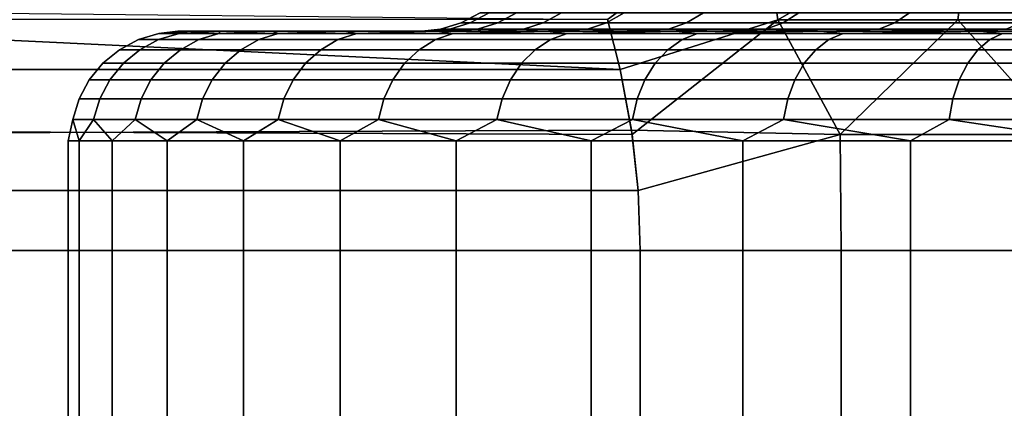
# Model space of a CAD drawing. Header units: metres. Extents: x -109 to 109, y -100 to 76.
# Tile 243 of 256: x 65.78 to 70.27, y 13.28 to 15.05. Entities that reach past the tile are written whole.
import ezdxf

# ---------------------------------------------------------------- set-up
doc = ezdxf.new("R2010")
doc.units = ezdxf.units.M
doc.layers.add('solid_21062310', color=7, linetype='CONTINUOUS')

msp = doc.modelspace()

# ---------------------------------------------------------------- linework, layer by layer
at = {"layer": 'solid_21062310'}
for points in [[(69.737854, 16.058638, 10.580168), (69.160675, 15.564455, 10.424486), (69.23494, 15.052671, 10.64508), (70.123924, 15.564455, 11.039983)], [(69.234985, 15.052671, -10.645109), (69.160744, 15.564455, -10.424534), (69.737862, 16.058638, -10.580174), (70.123985, 15.564455, -11.040021)], [(70.716347, 16.058638, 11.145221), (70.123924, 15.564455, 11.039983), (70.911461, 15.052671, 11.613228), (71.138428, 15.564455, 11.566726)], [(69.160675, 15.564455, 10.424486), (68.458206, 15.052987, 10.071204), (68.516724, 14.825697, 10.172554), (69.23494, 15.052671, 10.64508)], [(68.516785, 14.825442, -10.172671), (68.458214, 15.052985, -10.071216), (69.160744, 15.564455, -10.424534), (69.234985, 15.052671, -10.645109)], [(70.123924, 15.564455, 11.039983), (69.23494, 15.052671, 10.64508), (70.055, 15.052671, 11.160679)], [(70.055054, 15.052671, -11.160709), (69.234985, 15.052671, -10.645109), (70.123985, 15.564455, -11.040021)], [(70.123924, 15.564455, 11.039983), (70.055, 15.052671, 11.160679), (70.911461, 15.052671, 11.613228)], [(70.91153, 15.052671, -11.613259), (70.055054, 15.052671, -11.160709), (70.123985, 15.564455, -11.040021), (71.138489, 15.564455, -11.566754)], [(63.771896, 15.101691, -1.95428), (68.458214, 15.052985, -10.071216), (68.516785, 14.825442, -10.172671), (63.757183, 15.052988, -1.928793)], [(67.790886, 15.037872), (67.832825, 15.037872, -0.853642), (67.918976, 15.084047, -0.845157), (67.877457, 15.084047)], [(67.832825, 15.037872, 0.853642), (67.790886, 15.037872), (67.877457, 15.084047), (67.918976, 15.084047, 0.845157)], [(67.832825, 15.037872, -0.853642), (67.958229, 15.037872, -1.699063), (68.043137, 15.084047, -1.682174), (67.918976, 15.084047, -0.845157)], [(67.958229, 15.037872, 1.699063), (67.832825, 15.037872, 0.853642), (67.918976, 15.084047, 0.845157), (68.043137, 15.084047, 1.682174)], [(67.958229, 15.037872, -1.699063), (68.165901, 15.037872, -2.528122), (68.248741, 15.084047, -2.502992), (68.043137, 15.084047, -1.682174)], [(68.165901, 15.037872, 2.528122), (67.958229, 15.037872, 1.699063), (68.043137, 15.084047, 1.682174), (68.248741, 15.084047, 2.502992)], [(68.165901, 15.037872, -2.528122), (68.453827, 15.037872, -3.332833), (68.533813, 15.084047, -3.299704), (68.248741, 15.084047, -2.502992)], [(68.453827, 15.037872, 3.332833), (68.165901, 15.037872, 2.528122), (68.248741, 15.084047, 2.502992), (68.533813, 15.084047, 3.299704)], [(68.453827, 15.037872, -3.332833), (68.819252, 15.037872, -4.105447), (68.895599, 15.084047, -4.064638), (68.533813, 15.084047, -3.299704)], [(68.819252, 15.037872, 4.105447), (68.453827, 15.037872, 3.332833), (68.533813, 15.084047, 3.299704), (68.895599, 15.084047, 4.064638)], [(68.819252, 15.037872, -4.105447), (69.258636, 15.037872, -4.838523), (69.33062, 15.084047, -4.790427), (68.895599, 15.084047, -4.064638)], [(69.258636, 15.037872, 4.838523), (68.819252, 15.037872, 4.105447), (68.895599, 15.084047, 4.064638), (69.33062, 15.084047, 4.790427)], [(69.258636, 15.037872, -4.838523), (69.767769, 15.037872, -5.525002), (69.834686, 15.084047, -5.470082), (69.33062, 15.084047, -4.790427)], [(69.767769, 15.037872, 5.525002), (69.258636, 15.037872, 4.838523), (69.33062, 15.084047, 4.790427), (69.834686, 15.084047, 5.470082)], [(69.767769, 15.037872, -5.525002), (70.341728, 15.037872, -6.158272), (70.402939, 15.084047, -6.097057), (69.834686, 15.084047, -5.470082)], [(70.341728, 15.037872, 6.158272), (69.767769, 15.037872, 5.525002), (69.834686, 15.084047, 5.470082), (70.402939, 15.084047, 6.097057)], [(63.757179, 15.052986, 1.92879), (63.698616, 14.825472, 1.827349), (68.516724, 14.825697, 10.172554), (68.458206, 15.052987, 10.071204)], [(63.757183, 15.052988, -1.928793), (68.516785, 14.825442, -10.172671), (63.698685, 14.825777, -1.827469)], [(67.696968, 15.009493), (67.739357, 15.009493, -0.862848), (67.832825, 15.037872, -0.853642), (67.790886, 15.037872)], [(67.739357, 15.009493, 0.862848), (67.696968, 15.009493), (67.790886, 15.037872), (67.832825, 15.037872, 0.853642)], [(67.739357, 15.009493, -0.862848), (67.866112, 15.009493, -1.717386), (67.958229, 15.037872, -1.699063), (67.832825, 15.037872, -0.853642)], [(67.866112, 15.009493, 1.717386), (67.739357, 15.009493, 0.862848), (67.832825, 15.037872, 0.853642), (67.958229, 15.037872, 1.699063)], [(67.866112, 15.009493, -1.717386), (68.076019, 15.009493, -2.555386), (68.165901, 15.037872, -2.528122), (67.958229, 15.037872, -1.699063)], [(68.076019, 15.009493, 2.555386), (67.866112, 15.009493, 1.717386), (67.958229, 15.037872, 1.699063), (68.165901, 15.037872, 2.528122)], [(68.076019, 15.009493, -2.555386), (68.367058, 15.009493, -3.368775), (68.453827, 15.037872, -3.332833), (68.165901, 15.037872, -2.528122)], [(68.367058, 15.009493, 3.368775), (68.076019, 15.009493, 2.555386), (68.165901, 15.037872, 2.528122), (68.453827, 15.037872, 3.332833)], [(68.367058, 15.009493, -3.368775), (68.73642, 15.009493, -4.149721), (68.819252, 15.037872, -4.105447), (68.453827, 15.037872, -3.332833)], [(68.73642, 15.009493, 4.149721), (68.367058, 15.009493, 3.368775), (68.453827, 15.037872, 3.332833), (68.819252, 15.037872, 4.105447)], [(69.23494, 15.052671, 10.64508), (68.516724, 14.825697, 10.172554), (68.571297, 14.529181, 10.267077)], [(69.51825, 14.529047, -10.932803), (68.568359, 14.549145, -10.261989), (68.516785, 14.825442, -10.172671), (69.234985, 15.052671, -10.645109)], [(69.23494, 15.052671, 10.64508), (68.571297, 14.529181, 10.267077), (68.598763, 14.274486, 10.314661), (69.51825, 14.529047, 10.932801)], [(68.73642, 15.009493, -4.149721), (69.18055, 15.009493, -4.890703), (69.258636, 15.037872, -4.838523), (68.819252, 15.037872, -4.105447)], [(69.18055, 15.009493, 4.890703), (68.73642, 15.009493, 4.149721), (68.819252, 15.037872, 4.105447), (69.258636, 15.037872, 4.838523)], [(69.18055, 15.009493, -4.890703), (69.695168, 15.009493, -5.584585), (69.767769, 15.037872, -5.525002), (69.258636, 15.037872, -4.838523)], [(69.695168, 15.009493, 5.584585), (69.18055, 15.009493, 4.890703), (69.258636, 15.037872, 4.838523), (69.767769, 15.037872, 5.525002)], [(70.055, 15.052671, 11.160679), (69.23494, 15.052671, 10.64508), (69.51825, 14.529047, 10.932801)], [(69.51825, 14.529047, -10.932803), (69.234985, 15.052671, -10.645109), (70.055054, 15.052671, -11.160709)], [(70.521744, 14.529047, -11.512232), (69.51825, 14.529047, -10.932803), (70.055054, 15.052671, -11.160709)], [(70.055, 15.052671, 11.160679), (69.51825, 14.529047, 10.932801), (70.521729, 14.529047, 11.512224)], [(69.695168, 15.009493, -5.584585), (70.275314, 15.009493, -6.224684), (70.341728, 15.037872, -6.158272), (69.767769, 15.037872, -5.525002)], [(70.275314, 15.009493, 6.224684), (69.695168, 15.009493, 5.584585), (69.767769, 15.037872, 5.525002), (70.341728, 15.037872, 6.158272)], [(70.911461, 15.052671, 11.613228), (70.055, 15.052671, 11.160679), (70.521729, 14.529047, 11.512224)], [(70.521744, 14.529047, -11.512232), (70.055054, 15.052671, -11.160709), (70.91153, 15.052671, -11.613259)], [(66.320656, 14.962128, -0.484902), (66.412842, 14.962128, -1.450315), (66.505806, 14.990507, -1.436948), (66.414467, 14.990507, -0.480433)], [(66.320656, 14.962128, 0.484902), (66.320656, 14.962128, -0.484902), (66.414467, 14.990507, -0.480433), (66.414467, 14.990507, 0.480433)], [(66.412842, 14.962128, 1.450315), (66.320656, 14.962128, 0.484902), (66.414467, 14.990507, 0.480433), (66.505806, 14.990507, 1.436948)], [(66.412842, 14.962128, -1.450315), (66.596375, 14.962128, -2.402593), (66.687653, 14.990507, -2.38045), (66.505806, 14.990507, -1.436948)], [(66.596375, 14.962128, 2.402593), (66.412842, 14.962128, 1.450315), (66.505806, 14.990507, 1.436948), (66.687653, 14.990507, 2.38045)], [(66.414467, 14.990507, -0.480433), (66.548218, 15, -0.980793), (66.50045, 15, 0.00002)], [(66.414467, 14.990507, -0.480433), (66.505806, 14.990507, -1.436948), (66.548218, 15, -0.980793)], [(66.414467, 14.990507, 0.480433), (66.50045, 15, 0.00002), (66.548225, 15, 0.980833)], [(66.414467, 14.990507, 0.480433), (66.414467, 14.990507, -0.480433), (66.50045, 15, 0.00002)], [(66.505806, 14.990507, 1.436948), (66.414467, 14.990507, 0.480433), (66.548225, 15, 0.980833)], [(66.548225, 15, 0.980833), (66.50045, 15, 0.00002), (66.548218, 15, -0.980793)], [(66.505806, 14.990507, -1.436948), (66.692558, 15, -1.950748), (66.548218, 15, -0.980793)], [(66.505806, 14.990507, -1.436948), (66.687653, 14.990507, -2.38045), (66.692558, 15, -1.950748)], [(66.505806, 14.990507, 1.436948), (66.548225, 15, 0.980833), (66.692566, 15, 1.950788)], [(66.687653, 14.990507, 2.38045), (66.505806, 14.990507, 1.436948), (66.692566, 15, 1.950788)], [(66.548225, 15, 0.980833), (66.548218, 15, -0.980793), (66.692558, 15, -1.950748)], [(66.692566, 15, 1.950788), (66.548225, 15, 0.980833), (66.692558, 15, -1.950748)], [(66.596375, 14.962128, -2.402593), (66.869606, 14.962128, -3.333113), (66.958359, 14.990507, -3.302395), (66.687653, 14.990507, -2.38045)], [(66.869606, 14.962128, 3.333113), (66.596375, 14.962128, 2.402593), (66.687653, 14.990507, 2.38045), (66.958359, 14.990507, 3.302395)], [(66.687653, 14.990507, -2.38045), (66.931129, 15, -2.90443), (66.692558, 15, -1.950748)], [(66.687653, 14.990507, -2.38045), (66.958359, 14.990507, -3.302395), (66.931129, 15, -2.90443)], [(66.687653, 14.990507, 2.38045), (66.692566, 15, 1.950788), (66.931145, 15, 2.904469)], [(66.958359, 14.990507, 3.302395), (66.687653, 14.990507, 2.38045), (66.931145, 15, 2.904469)], [(66.692566, 15, 1.950788), (66.692558, 15, -1.950748), (66.931129, 15, -2.90443)], [(66.931145, 15, 2.904469), (66.692566, 15, 1.950788), (66.931129, 15, -2.90443)], [(66.869606, 14.962128, -3.333113), (67.230042, 14.962128, -4.233448), (67.315475, 14.990507, -4.194432), (66.958359, 14.990507, -3.302395)], [(67.230042, 14.962128, 4.233448), (66.869606, 14.962128, 3.333113), (66.958359, 14.990507, 3.302395), (67.315475, 14.990507, 4.194432)], [(66.931145, 15, 2.904469), (66.931129, 15, -2.90443), (67.261543, 15, -3.826611)], [(66.958359, 14.990507, -3.302395), (67.261543, 15, -3.826611), (66.931129, 15, -2.90443)], [(67.261559, 15, 3.826648), (66.931145, 15, 2.904469), (67.261543, 15, -3.826611)], [(66.958359, 14.990507, 3.302395), (66.931145, 15, 2.904469), (67.261559, 15, 3.826648)], [(66.958359, 14.990507, -3.302395), (67.315475, 14.990507, -4.194432), (67.261543, 15, -3.826611)], [(67.315475, 14.990507, 4.194432), (66.958359, 14.990507, 3.302395), (67.261559, 15, 3.826648)], [(67.230042, 14.962128, -4.233448), (67.674431, 14.962128, -5.095444), (67.755768, 14.990507, -5.048484), (67.315475, 14.990507, -4.194432)], [(67.674431, 14.962128, 5.095444), (67.230042, 14.962128, 4.233448), (67.315475, 14.990507, 4.194432), (67.755768, 14.990507, 5.048484)], [(67.611717, 15, -0.452004), (67.261559, 15, 3.826648), (67.261543, 15, -3.826611), (67.682037, 15, -4.716045)], [(67.315475, 14.990507, -4.194432), (67.682037, 15, -4.716045), (67.261543, 15, -3.826611)], [(67.702614, 15, 1.346288), (67.68206, 15, 4.716081), (67.261559, 15, 3.826648), (67.611717, 15, 0.451993)], [(67.315475, 14.990507, 4.194432), (67.261559, 15, 3.826648), (67.68206, 15, 4.716081)], [(67.611717, 15, -0.452004), (67.611717, 15, 0.451993), (67.261559, 15, 3.826648)], [(67.315475, 14.990507, -4.194432), (67.755768, 14.990507, -5.048484), (67.682037, 15, -4.716045)], [(67.755768, 14.990507, 5.048484), (67.315475, 14.990507, 4.194432), (67.68206, 15, 4.716081)], [(67.739357, 15.009493, 0.862848), (67.702614, 15, 1.346288), (67.611717, 15, 0.451993)], [(67.696968, 15.009493), (67.611717, 15, 0.451993), (67.611717, 15, -0.452004)], [(67.739357, 15.009493, 0.862848), (67.611717, 15, 0.451993), (67.696968, 15.009493)], [(67.739357, 15.009493, -0.862848), (67.611717, 15, -0.452004), (67.702614, 15, -1.346299)], [(67.696968, 15.009493), (67.611717, 15, -0.452004), (67.739357, 15.009493, -0.862848)], [(67.702614, 15, -1.346299), (67.611717, 15, -0.452004), (67.682037, 15, -4.716045)], [(67.674431, 14.962128, -5.095444), (68.198746, 14.962128, -5.911295), (68.275253, 14.990507, -5.856816), (67.755768, 14.990507, -5.048484)], [(68.198746, 14.962128, 5.911295), (67.674431, 14.962128, 5.095444), (67.755768, 14.990507, 5.048484), (68.275253, 14.990507, 5.856816)], [(67.884636, 15, -2.231744), (67.702614, 15, -1.346299), (67.682037, 15, -4.716045), (68.185585, 15, -5.555522)], [(67.755768, 14.990507, -5.048484), (68.185585, 15, -5.555522), (67.682037, 15, -4.716045)], [(68.510162, 15, 3.920086), (68.185608, 15, 5.555556), (67.68206, 15, 4.716081), (68.153625, 15, 3.089539)], [(67.755768, 14.990507, 5.048484), (67.68206, 15, 4.716081), (68.185608, 15, 5.555556)], [(67.884636, 15, 2.231733), (68.153625, 15, 3.089539), (67.68206, 15, 4.716081)], [(67.702614, 15, 1.346288), (67.884636, 15, 2.231733), (67.68206, 15, 4.716081)], [(67.866112, 15.009493, 1.717386), (67.884636, 15, 2.231733), (67.702614, 15, 1.346288)], [(67.866112, 15.009493, 1.717386), (67.702614, 15, 1.346288), (67.739357, 15.009493, 0.862848)], [(67.866112, 15.009493, -1.717386), (67.702614, 15, -1.346299), (67.884636, 15, -2.231744)], [(67.739357, 15.009493, -0.862848), (67.702614, 15, -1.346299), (67.866112, 15.009493, -1.717386)], [(67.755768, 14.990507, -5.048484), (68.275253, 14.990507, -5.856816), (68.185585, 15, -5.555522)], [(68.275253, 14.990507, 5.856816), (67.755768, 14.990507, 5.048484), (68.185608, 15, 5.555556)], [(68.076019, 15.009493, 2.555386), (67.884636, 15, 2.231733), (67.866112, 15.009493, 1.717386)], [(67.866112, 15.009493, -1.717386), (67.884636, 15, -2.231744), (68.076019, 15.009493, -2.555386)], [(68.076019, 15.009493, 2.555386), (68.153625, 15, 3.089539), (67.884636, 15, 2.231733)], [(68.076019, 15.009493, -2.555386), (67.884636, 15, -2.231744), (68.153625, 15, -3.08955)], [(68.153625, 15, -3.08955), (67.884636, 15, -2.231744), (68.185585, 15, -5.555522)], [(68.367058, 15.009493, 3.368775), (68.153625, 15, 3.089539), (68.076019, 15.009493, 2.555386)], [(68.076019, 15.009493, -2.555386), (68.153625, 15, -3.08955), (68.367058, 15.009493, -3.368775)], [(68.367058, 15.009493, 3.368775), (68.510162, 15, 3.920086), (68.153625, 15, 3.089539)], [(68.367058, 15.009493, -3.368775), (68.153625, 15, -3.08955), (68.51017, 15, -3.920096)], [(68.51017, 15, -3.920096), (68.153625, 15, -3.08955), (68.185585, 15, -5.555522)], [(68.946335, 15, -4.706387), (68.51017, 15, -3.920096), (68.185585, 15, -5.555522), (68.771919, 15, -6.346067)], [(68.275253, 14.990507, -5.856816), (68.771919, 15, -6.346067), (68.185585, 15, -5.555522)], [(68.946327, 15, 4.706377), (68.771942, 15, 6.346098), (68.185608, 15, 5.555556), (68.510162, 15, 3.920086)], [(68.275253, 14.990507, 5.856816), (68.185608, 15, 5.555556), (68.771942, 15, 6.346098)], [(68.198746, 14.962128, -5.911295), (68.798241, 14.962128, -6.673613), (68.869225, 14.990507, -6.612107), (68.275253, 14.990507, -5.856816)], [(68.798241, 14.962128, 6.673613), (68.198746, 14.962128, 5.911295), (68.275253, 14.990507, 5.856816), (68.869225, 14.990507, 6.612107)], [(68.275253, 14.990507, -5.856816), (68.869225, 14.990507, -6.612107), (68.771919, 15, -6.346067)], [(68.869225, 14.990507, 6.612107), (68.275253, 14.990507, 5.856816), (68.771942, 15, 6.346098)], [(68.73642, 15.009493, 4.149721), (68.510162, 15, 3.920086), (68.367058, 15.009493, 3.368775)], [(68.367058, 15.009493, -3.368775), (68.51017, 15, -3.920096), (68.73642, 15.009493, -4.149721)], [(68.73642, 15.009493, 4.149721), (68.946327, 15, 4.706377), (68.510162, 15, 3.920086)], [(68.73642, 15.009493, -4.149721), (68.51017, 15, -3.920096), (68.946335, 15, -4.706387)], [(69.18055, 15.009493, 4.890703), (68.946327, 15, 4.706377), (68.73642, 15.009493, 4.149721)], [(68.73642, 15.009493, -4.149721), (68.946335, 15, -4.706387), (69.18055, 15.009493, -4.890703)], [(69.462669, 15, -5.447943), (68.946335, 15, -4.706387), (68.771919, 15, -6.346067), (69.429268, 15, -7.071046)], [(68.869225, 14.990507, -6.612107), (69.429268, 15, -7.071046), (68.771919, 15, -6.346067)], [(69.462669, 15, 5.447935), (69.429298, 15, 7.071075), (68.771942, 15, 6.346098), (68.946327, 15, 4.706377)], [(68.869225, 14.990507, 6.612107), (68.771942, 15, 6.346098), (69.429298, 15, 7.071075)], [(68.798241, 14.962128, -6.673613), (69.467484, 14.962128, -7.375493), (69.532295, 14.990507, -7.307519), (68.869225, 14.990507, -6.612107)], [(69.467484, 14.962128, 7.375493), (68.798241, 14.962128, 6.673613), (68.869225, 14.990507, 6.612107), (69.532295, 14.990507, 7.307519)], [(68.869225, 14.990507, -6.612107), (69.532295, 14.990507, -7.307519), (69.429268, 15, -7.071046)], [(69.532295, 14.990507, 7.307519), (68.869225, 14.990507, 6.612107), (69.429298, 15, 7.071075)], [(69.18055, 15.009493, 4.890703), (69.462669, 15, 5.447935), (68.946327, 15, 4.706377)], [(69.18055, 15.009493, -4.890703), (68.946335, 15, -4.706387), (69.462669, 15, -5.447943)], [(69.695168, 15.009493, 5.584585), (69.462669, 15, 5.447935), (69.18055, 15.009493, 4.890703)], [(69.18055, 15.009493, -4.890703), (69.462669, 15, -5.447943), (69.695168, 15.009493, -5.584585)], [(70.048302, 15, -6.130588), (69.462669, 15, -5.447943), (69.429268, 15, -7.071046), (70.158737, 15, -7.731919)], [(69.532295, 14.990507, -7.307519), (70.158737, 15, -7.731919), (69.429268, 15, -7.071046)], [(70.703163, 15, 6.752803), (70.158768, 15, 7.731945), (69.429298, 15, 7.071075), (70.048286, 15, 6.130579)], [(69.532295, 14.990507, 7.307519), (69.429298, 15, 7.071075), (70.158768, 15, 7.731945)], [(69.462669, 15, 5.447935), (70.048286, 15, 6.130579), (69.429298, 15, 7.071075)], [(69.695168, 15.009493, 5.584585), (70.048286, 15, 6.130579), (69.462669, 15, 5.447935)], [(69.695168, 15.009493, -5.584585), (69.462669, 15, -5.447943), (70.048302, 15, -6.130588)], [(69.467484, 14.962128, -7.375493), (70.200409, 14.962128, -8.010579), (70.258469, 14.990507, -7.936752), (69.532295, 14.990507, -7.307519)], [(70.200409, 14.962128, 8.010579), (69.467484, 14.962128, 7.375493), (69.532295, 14.990507, 7.307519), (70.258469, 14.990507, 7.936752)], [(69.532295, 14.990507, -7.307519), (70.258469, 14.990507, -7.936752), (70.158737, 15, -7.731919)], [(70.258469, 14.990507, 7.936752), (69.532295, 14.990507, 7.307519), (70.158768, 15, 7.731945)], [(70.275314, 15.009493, 6.224684), (70.048286, 15, 6.130579), (69.695168, 15.009493, 5.584585)], [(69.695168, 15.009493, -5.584585), (70.048302, 15, -6.130588), (70.275314, 15.009493, -6.224684)], [(70.275314, 15.009493, 6.224684), (70.703163, 15, 6.752803), (70.048286, 15, 6.130579)], [(70.275314, 15.009493, -6.224684), (70.048302, 15, -6.130588), (70.703171, 15, -6.75281)], [(70.703171, 15, -6.75281), (70.048302, 15, -6.130588), (70.158737, 15, -7.731919)], [(71.414513, 15, -7.303896), (70.703171, 15, -6.75281), (70.158737, 15, -7.731919), (70.944901, 15, -8.314898)], [(70.258469, 14.990507, -7.936752), (70.944901, 15, -8.314898), (70.158737, 15, -7.731919)], [(71.414505, 15, 7.30389), (70.944931, 15, 8.314919), (70.158768, 15, 7.731945), (70.703163, 15, 6.752803)], [(70.258469, 14.990507, 7.936752), (70.158768, 15, 7.731945), (70.944931, 15, 8.314919)], [(70.200409, 14.962128, -8.010579), (70.990387, 14.962128, -8.573121), (71.041168, 14.990507, -8.494109), (70.258469, 14.990507, -7.936752)], [(70.990387, 14.962128, 8.573121), (70.200409, 14.962128, 8.010579), (70.258469, 14.990507, 7.936752), (71.041168, 14.990507, 8.494109)], [(70.258469, 14.990507, -7.936752), (71.041168, 14.990507, -8.494109), (70.944901, 15, -8.314898)], [(71.041168, 14.990507, 8.494109), (70.258469, 14.990507, 7.936752), (70.944931, 15, 8.314919)], [(66.234184, 14.915953, -0.489021), (66.327148, 14.915953, -1.462635), (66.412842, 14.962128, -1.450315), (66.320656, 14.962128, -0.484902)], [(66.234184, 14.915953, 0.489021), (66.234184, 14.915953, -0.489021), (66.320656, 14.962128, -0.484902), (66.320656, 14.962128, 0.484902)], [(66.327148, 14.915953, 1.462635), (66.234184, 14.915953, 0.489021), (66.320656, 14.962128, 0.484902), (66.412842, 14.962128, 1.450315)], [(66.327148, 14.915953, -1.462635), (66.512245, 14.915953, -2.423003), (66.596375, 14.962128, -2.402593), (66.412842, 14.962128, -1.450315)], [(66.512245, 14.915953, 2.423003), (66.327148, 14.915953, 1.462635), (66.412842, 14.962128, 1.450315), (66.596375, 14.962128, 2.402593)], [(66.512245, 14.915953, -2.423003), (66.787796, 14.915953, -3.361427), (66.869606, 14.962128, -3.333113), (66.596375, 14.962128, -2.402593)], [(66.787796, 14.915953, 3.361427), (66.512245, 14.915953, 2.423003), (66.596375, 14.962128, 2.402593), (66.869606, 14.962128, 3.333113)], [(66.787796, 14.915953, -3.361427), (67.151299, 14.915953, -4.269411), (67.230042, 14.962128, -4.233448), (66.869606, 14.962128, -3.333113)], [(67.151299, 14.915953, 4.269411), (66.787796, 14.915953, 3.361427), (66.869606, 14.962128, 3.333113), (67.230042, 14.962128, 4.233448)], [(67.151299, 14.915953, -4.269411), (67.599457, 14.915953, -5.138729), (67.674431, 14.962128, -5.095444), (67.230042, 14.962128, -4.233448)], [(67.599457, 14.915953, 5.138729), (67.151299, 14.915953, 4.269411), (67.230042, 14.962128, 4.233448), (67.674431, 14.962128, 5.095444)], [(67.599457, 14.915953, -5.138729), (68.128227, 14.915953, -5.961511), (68.198746, 14.962128, -5.911295), (67.674431, 14.962128, -5.095444)], [(68.128227, 14.915953, 5.961511), (67.599457, 14.915953, 5.138729), (67.674431, 14.962128, 5.095444), (68.198746, 14.962128, 5.911295)], [(68.128227, 14.915953, -5.961511), (68.732819, 14.915953, -6.730304), (68.798241, 14.962128, -6.673613), (68.198746, 14.962128, -5.911295)], [(68.732819, 14.915953, 6.730304), (68.128227, 14.915953, 5.961511), (68.198746, 14.962128, 5.911295), (68.798241, 14.962128, 6.673613)], [(68.732819, 14.915953, -6.730304), (69.407745, 14.915953, -7.438147), (69.467484, 14.962128, -7.375493), (68.798241, 14.962128, -6.673613)], [(69.407745, 14.915953, 7.438147), (68.732819, 14.915953, 6.730304), (68.798241, 14.962128, 6.673613), (69.467484, 14.962128, 7.375493)], [(69.407745, 14.915953, -7.438147), (70.146896, 14.915953, -8.078629), (70.200409, 14.962128, -8.010579), (69.467484, 14.962128, -7.375493)], [(70.146896, 14.915953, 8.078629), (69.407745, 14.915953, 7.438147), (69.467484, 14.962128, 7.375493), (70.200409, 14.962128, 8.010579)], [(70.146896, 14.915953, -8.078629), (70.943588, 14.915953, -8.645948), (70.990387, 14.962128, -8.573121), (70.200409, 14.962128, -8.010579)], [(70.943588, 14.915953, 8.645948), (70.146896, 14.915953, 8.078629), (70.200409, 14.962128, 8.010579), (70.990387, 14.962128, 8.573121)], [(66.158379, 14.853762, -0.492632), (66.252037, 14.853762, -1.473435), (66.327148, 14.915953, -1.462635), (66.234184, 14.915953, -0.489021)], [(66.158379, 14.853762, 0.492632), (66.158379, 14.853762, -0.492632), (66.234184, 14.915953, -0.489021), (66.234184, 14.915953, 0.489021)], [(66.252037, 14.853762, 1.473435), (66.158379, 14.853762, 0.492632), (66.234184, 14.915953, 0.489021), (66.327148, 14.915953, 1.462635)], [(66.252037, 14.853762, -1.473435), (66.438499, 14.853762, -2.440894), (66.512245, 14.915953, -2.423003), (66.327148, 14.915953, -1.462635)], [(66.438499, 14.853762, 2.440894), (66.252037, 14.853762, 1.473435), (66.327148, 14.915953, 1.462635), (66.512245, 14.915953, 2.423003)], [(66.438499, 14.853762, -2.440894), (66.71608, 14.853762, -3.386247), (66.787796, 14.915953, -3.361427), (66.512245, 14.915953, -2.423003)], [(66.71608, 14.853762, 3.386247), (66.438499, 14.853762, 2.440894), (66.512245, 14.915953, 2.423003), (66.787796, 14.915953, 3.361427)], [(66.71608, 14.853762, -3.386247), (67.082268, 14.853762, -4.300935), (67.151299, 14.915953, -4.269411), (66.787796, 14.915953, -3.361427)], [(67.082268, 14.853762, 4.300935), (66.71608, 14.853762, 3.386247), (66.787796, 14.915953, 3.361427), (67.151299, 14.915953, 4.269411)], [(67.082268, 14.853762, -4.300935), (67.533737, 14.853762, -5.176672), (67.599457, 14.915953, -5.138729), (67.151299, 14.915953, -4.269411)], [(67.533737, 14.853762, 5.176672), (67.082268, 14.853762, 4.300935), (67.151299, 14.915953, 4.269411), (67.599457, 14.915953, 5.138729)], [(67.533737, 14.853762, -5.176672), (68.066414, 14.853762, -6.005529), (68.128227, 14.915953, -5.961511), (67.599457, 14.915953, -5.138729)], [(68.066414, 14.853762, 6.005529), (67.533737, 14.853762, 5.176672), (67.599457, 14.915953, 5.138729), (68.128227, 14.915953, 5.961511)], [(68.066414, 14.853762, -6.005529), (68.675461, 14.853762, -6.779999), (68.732819, 14.915953, -6.730304), (68.128227, 14.915953, -5.961511)], [(68.675461, 14.853762, 6.779999), (68.066414, 14.853762, 6.005529), (68.128227, 14.915953, 5.961511), (68.732819, 14.915953, 6.730304)], [(68.675461, 14.853762, -6.779999), (69.355377, 14.853762, -7.493068), (69.407745, 14.915953, -7.438147), (68.732819, 14.915953, -6.730304)], [(69.355377, 14.853762, 7.493068), (68.675461, 14.853762, 6.779999), (68.732819, 14.915953, 6.730304), (69.407745, 14.915953, 7.438147)], [(69.355377, 14.853762, -7.493068), (70.099983, 14.853762, -8.138279), (70.146896, 14.915953, -8.078629), (69.407745, 14.915953, -7.438147)], [(70.099983, 14.853762, 8.138279), (69.355377, 14.853762, 7.493068), (69.407745, 14.915953, 7.438147), (70.146896, 14.915953, 8.078629)], [(70.099983, 14.853762, -8.138279), (70.902557, 14.853762, -8.709788), (70.943588, 14.915953, -8.645948), (70.146896, 14.915953, -8.078629)], [(70.902557, 14.853762, 8.709788), (70.099983, 14.853762, 8.138279), (70.146896, 14.915953, 8.078629), (70.943588, 14.915953, 8.645948)], [(66.096169, 14.777948, -0.495595), (66.190392, 14.777948, -1.482298), (66.252037, 14.853762, -1.473435), (66.158379, 14.853762, -0.492632)], [(66.096169, 14.777948, 0.495595), (66.096169, 14.777948, -0.495595), (66.158379, 14.853762, -0.492632), (66.158379, 14.853762, 0.492632)], [(66.190392, 14.777948, 1.482298), (66.096169, 14.777948, 0.495595), (66.158379, 14.853762, 0.492632), (66.252037, 14.853762, 1.473435)], [(66.190392, 14.777948, -1.482298), (66.377975, 14.777948, -2.455577), (66.438499, 14.853762, -2.440894), (66.252037, 14.853762, -1.473435)], [(66.377975, 14.777948, 2.455577), (66.190392, 14.777948, 1.482298), (66.252037, 14.853762, 1.473435), (66.438499, 14.853762, 2.440894)], [(66.377975, 14.777948, -2.455577), (66.657227, 14.777948, -3.406617), (66.71608, 14.853762, -3.386247), (66.438499, 14.853762, -2.440894)], [(66.657227, 14.777948, 3.406617), (66.377975, 14.777948, 2.455577), (66.438499, 14.853762, 2.440894), (66.71608, 14.853762, 3.386247)], [(66.657227, 14.777948, -3.406617), (67.025612, 14.777948, -4.326807), (67.082268, 14.853762, -4.300935), (66.71608, 14.853762, -3.386247)], [(67.025612, 14.777948, 4.326807), (66.657227, 14.777948, 3.406617), (66.71608, 14.853762, 3.386247), (67.082268, 14.853762, 4.300935)], [(67.025612, 14.777948, -4.326807), (67.479805, 14.777948, -5.207813), (67.533737, 14.853762, -5.176672), (67.082268, 14.853762, -4.300935)], [(67.479805, 14.777948, 5.207813), (67.025612, 14.777948, 4.326807), (67.082268, 14.853762, 4.300935), (67.533737, 14.853762, 5.176672)], [(67.479805, 14.777948, -5.207813), (68.015678, 14.777948, -6.041656), (68.066414, 14.853762, -6.005529), (67.533737, 14.853762, -5.176672)], [(68.015678, 14.777948, 6.041656), (67.479805, 14.777948, 5.207813), (67.533737, 14.853762, 5.176672), (68.066414, 14.853762, 6.005529)], [(68.015678, 14.777948, -6.041656), (68.628395, 14.777948, -6.820784), (68.675461, 14.853762, -6.779999), (68.066414, 14.853762, -6.005529)], [(68.628395, 14.777948, 6.820784), (68.015678, 14.777948, 6.041656), (68.066414, 14.853762, 6.005529), (68.675461, 14.853762, 6.779999)], [(68.628395, 14.777948, -6.820784), (69.312393, 14.777948, -7.538143), (69.355377, 14.853762, -7.493068), (68.675461, 14.853762, -6.779999)], [(69.312393, 14.777948, 7.538143), (68.628395, 14.777948, 6.820784), (68.675461, 14.853762, 6.779999), (69.355377, 14.853762, 7.493068)], [(69.312393, 14.777948, -7.538143), (70.061485, 14.777948, -8.187235), (70.099983, 14.853762, -8.138279), (69.355377, 14.853762, -7.493068)], [(70.061485, 14.777948, 8.187235), (69.312393, 14.777948, 7.538143), (69.355377, 14.853762, 7.493068), (70.099983, 14.853762, 8.138279)], [(70.061485, 14.777948, -8.187235), (70.868889, 14.777948, -8.762182), (70.902557, 14.853762, -8.709788), (70.099983, 14.853762, -8.138279)], [(70.868889, 14.777948, 8.762182), (70.061485, 14.777948, 8.187235), (70.099983, 14.853762, 8.138279), (70.902557, 14.853762, 8.709788)], [(63.698685, 14.825777, -1.827469), (68.516785, 14.825442, -10.172671), (68.568359, 14.549145, -10.261989), (63.6441, 14.529182, -1.732928)], [(63.647026, 14.5491, 1.737996), (68.571297, 14.529181, 10.267077), (68.516724, 14.825697, 10.172554), (63.698616, 14.825472, 1.827349)], [(66.04995, 14.691432, -0.497797), (66.144585, 14.691432, -1.488884), (66.190392, 14.777948, -1.482298), (66.096169, 14.777948, -0.495595)], [(66.04995, 14.691432, 0.497797), (66.04995, 14.691432, -0.497797), (66.096169, 14.777948, -0.495595), (66.096169, 14.777948, 0.495595)], [(66.144585, 14.691432, 1.488884), (66.04995, 14.691432, 0.497797), (66.096169, 14.777948, 0.495595), (66.190392, 14.777948, 1.482298)], [(66.144585, 14.691432, -1.488884), (66.333, 14.691432, -2.466487), (66.377975, 14.777948, -2.455577), (66.190392, 14.777948, -1.482298)], [(66.333, 14.691432, 2.466487), (66.144585, 14.691432, 1.488884), (66.190392, 14.777948, 1.482298), (66.377975, 14.777948, 2.455577)], [(66.333, 14.691432, -2.466487), (66.613495, 14.691432, -3.421753), (66.657227, 14.777948, -3.406617), (66.377975, 14.777948, -2.455577)], [(66.613495, 14.691432, 3.421753), (66.333, 14.691432, 2.466487), (66.377975, 14.777948, 2.455577), (66.657227, 14.777948, 3.406617)], [(66.613495, 14.691432, -3.421753), (66.983521, 14.691432, -4.346031), (67.025612, 14.777948, -4.326807), (66.657227, 14.777948, -3.406617)], [(66.983521, 14.691432, 4.346031), (66.613495, 14.691432, 3.421753), (66.657227, 14.777948, 3.406617), (67.025612, 14.777948, 4.326807)], [(66.983521, 14.691432, -4.346031), (67.439728, 14.691432, -5.230951), (67.479805, 14.777948, -5.207813), (67.025612, 14.777948, -4.326807)], [(67.439728, 14.691432, 5.230951), (66.983521, 14.691432, 4.346031), (67.025612, 14.777948, 4.326807), (67.479805, 14.777948, 5.207813)], [(67.439728, 14.691432, -5.230951), (67.977989, 14.691432, -6.068499), (68.015678, 14.777948, -6.041656), (67.479805, 14.777948, -5.207813)], [(67.977989, 14.691432, 6.068499), (67.439728, 14.691432, 5.230951), (67.479805, 14.777948, 5.207813), (68.015678, 14.777948, 6.041656)], [(67.977989, 14.691432, -6.068499), (68.593422, 14.691432, -6.851089), (68.628395, 14.777948, -6.820784), (68.015678, 14.777948, -6.041656)], [(68.593422, 14.691432, 6.851089), (67.977989, 14.691432, 6.068499), (68.015678, 14.777948, 6.041656), (68.628395, 14.777948, 6.820784)], [(68.593422, 14.691432, -6.851089), (69.280464, 14.691432, -7.571635), (69.312393, 14.777948, -7.538143), (68.628395, 14.777948, -6.820784)], [(69.280464, 14.691432, 7.571635), (68.593422, 14.691432, 6.851089), (68.628395, 14.777948, 6.820784), (69.312393, 14.777948, 7.538143)], [(69.280464, 14.691432, -7.571635), (70.032883, 14.691432, -8.223611), (70.061485, 14.777948, -8.187235), (69.312393, 14.777948, -7.538143)], [(70.032883, 14.691432, 8.223611), (69.280464, 14.691432, 7.571635), (69.312393, 14.777948, 7.538143), (70.061485, 14.777948, 8.187235)], [(70.032883, 14.691432, -8.223611), (70.843872, 14.691432, -8.801112), (70.868889, 14.777948, -8.762182), (70.061485, 14.777948, -8.187235)], [(70.843872, 14.691432, 8.801112), (70.032883, 14.691432, 8.223611), (70.061485, 14.777948, 8.187235), (70.868889, 14.777948, 8.762182)], [(66.021492, 14.597546, -0.499153), (66.116386, 14.597546, -1.492939), (66.144585, 14.691432, -1.488884), (66.04995, 14.691432, -0.497797)], [(66.021492, 14.597546, 0.499153), (66.021492, 14.597546, -0.499153), (66.04995, 14.691432, -0.497797), (66.04995, 14.691432, 0.497797)], [(66.116386, 14.597546, 1.492939), (66.021492, 14.597546, 0.499153), (66.04995, 14.691432, 0.497797), (66.144585, 14.691432, 1.488884)], [(66.116386, 14.597546, -1.492939), (66.305313, 14.597546, -2.473204), (66.333, 14.691432, -2.466487), (66.144585, 14.691432, -1.488884)], [(66.305313, 14.597546, 2.473204), (66.116386, 14.597546, 1.492939), (66.144585, 14.691432, 1.488884), (66.333, 14.691432, 2.466487)], [(66.305313, 14.597546, -2.473204), (66.586571, 14.597546, -3.431071), (66.613495, 14.691432, -3.421753), (66.333, 14.691432, -2.466487)], [(66.586571, 14.597546, 3.431071), (66.305313, 14.597546, 2.473204), (66.333, 14.691432, 2.466487), (66.613495, 14.691432, 3.421753)], [(66.586571, 14.597546, -3.431071), (66.957603, 14.597546, -4.357867), (66.983521, 14.691432, -4.346031), (66.613495, 14.691432, -3.421753)], [(66.957603, 14.597546, 4.357867), (66.586571, 14.597546, 3.431071), (66.613495, 14.691432, 3.421753), (66.983521, 14.691432, 4.346031)], [(66.957603, 14.597546, -4.357867), (67.415054, 14.597546, -5.245196), (67.439728, 14.691432, -5.230951), (66.983521, 14.691432, -4.346031)], [(67.415054, 14.597546, 5.245196), (66.957603, 14.597546, 4.357867), (66.983521, 14.691432, 4.346031), (67.439728, 14.691432, 5.230951)], [(67.415054, 14.597546, -5.245196), (67.954781, 14.597546, -6.085025), (67.977989, 14.691432, -6.068499), (67.439728, 14.691432, -5.230951)], [(67.954781, 14.597546, 6.085025), (67.415054, 14.597546, 5.245196), (67.439728, 14.691432, 5.230951), (67.977989, 14.691432, 6.068499)], [(67.954781, 14.597546, -6.085025), (68.571892, 14.597546, -6.869746), (68.593422, 14.691432, -6.851089), (67.977989, 14.691432, -6.068499)], [(68.571892, 14.597546, 6.869746), (67.954781, 14.597546, 6.085025), (67.977989, 14.691432, 6.068499), (68.593422, 14.691432, 6.851089)], [(68.571892, 14.597546, -6.869746), (69.260803, 14.597546, -7.592254), (69.280464, 14.691432, -7.571635), (68.593422, 14.691432, -6.851089)], [(69.260803, 14.597546, 7.592254), (68.571892, 14.597546, 6.869746), (68.593422, 14.691432, 6.851089), (69.280464, 14.691432, 7.571635)], [(69.260803, 14.597546, -7.592254), (70.015266, 14.597546, -8.246006), (70.032883, 14.691432, -8.223611), (69.280464, 14.691432, -7.571635)], [(70.015266, 14.597546, 8.246006), (69.260803, 14.597546, 7.592254), (69.280464, 14.691432, 7.571635), (70.032883, 14.691432, 8.223611)], [(70.015266, 14.597546, -8.246006), (70.828468, 14.597546, -8.82508), (70.843872, 14.691432, -8.801112), (70.032883, 14.691432, -8.223611)], [(70.828468, 14.597546, 8.82508), (70.015266, 14.597546, 8.246006), (70.032883, 14.691432, 8.223611), (70.843872, 14.691432, 8.801112)], [(66.021492, 14.597546, 0.499153), (66.05056, 14.5, 1.029179), (66, 14.5, 0)], [(66.021492, 14.597546, -0.499153), (66, 14.5, 0), (66.05056, 14.5, -1.029179)], [(66.021492, 14.597546, 0.499153), (66, 14.5, 0), (66.021492, 14.597546, -0.499153)], [(66.116386, 14.597546, 1.492939), (66.05056, 14.5, 1.029179), (66.021492, 14.597546, 0.499153)], [(66.021492, 14.597546, -0.499153), (66.05056, 14.5, -1.029179), (66.116386, 14.597546, -1.492939)], [(66.116386, 14.597546, 1.492939), (66.201752, 14.5, 2.048445), (66.05056, 14.5, 1.029179)], [(66.116386, 14.597546, -1.492939), (66.05056, 14.5, -1.029179), (66.201752, 14.5, -2.048445)], [(66.305313, 14.597546, 2.473204), (66.201752, 14.5, 2.048445), (66.116386, 14.597546, 1.492939)], [(66.116386, 14.597546, -1.492939), (66.201752, 14.5, -2.048445), (66.305313, 14.597546, -2.473204)], [(66.305313, 14.597546, 2.473204), (66.452126, 14.5, 3.047985), (66.201752, 14.5, 2.048445)], [(66.305313, 14.597546, -2.473204), (66.201752, 14.5, -2.048445), (66.452126, 14.5, -3.047985)], [(66.586571, 14.597546, 3.431071), (66.452126, 14.5, 3.047985), (66.305313, 14.597546, 2.473204)], [(66.305313, 14.597546, -2.473204), (66.452126, 14.5, -3.047985), (66.586571, 14.597546, -3.431071)], [(66.586571, 14.597546, 3.431071), (66.799263, 14.5, 4.018171), (66.452126, 14.5, 3.047985)], [(66.586571, 14.597546, -3.431071), (66.452126, 14.5, -3.047985), (66.799263, 14.5, -4.018171)], [(66.957603, 14.597546, 4.357867), (66.799263, 14.5, 4.018171), (66.586571, 14.597546, 3.431071)], [(66.586571, 14.597546, -3.431071), (66.799263, 14.5, -4.018171), (66.957603, 14.597546, -4.357867)], [(66.957603, 14.597546, 4.357867), (67.239822, 14.5, 4.949659), (66.799263, 14.5, 4.018171)], [(66.957603, 14.597546, -4.357867), (66.799263, 14.5, -4.018171), (67.239822, 14.5, -4.949659)], [(67.415054, 14.597546, 5.245196), (67.239822, 14.5, 4.949659), (66.957603, 14.597546, 4.357867)], [(66.957603, 14.597546, -4.357867), (67.239822, 14.5, -4.949659), (67.415054, 14.597546, -5.245196)], [(67.415054, 14.597546, 5.245196), (67.769562, 14.5, 5.833481), (67.239822, 14.5, 4.949659)], [(67.415054, 14.597546, -5.245196), (67.239822, 14.5, -4.949659), (67.769562, 14.5, -5.833481)], [(67.954781, 14.597546, 6.085025), (67.769562, 14.5, 5.833481), (67.415054, 14.597546, 5.245196)], [(67.415054, 14.597546, -5.245196), (67.769562, 14.5, -5.833481), (67.954781, 14.597546, -6.085025)], [(67.954781, 14.597546, 6.085025), (68.383385, 14.5, 6.661122), (67.769562, 14.5, 5.833481)], [(67.954781, 14.597546, -6.085025), (67.769562, 14.5, -5.833481), (68.383385, 14.5, -6.661122)], [(68.571892, 14.597546, 6.869746), (68.383385, 14.5, 6.661122), (67.954781, 14.597546, 6.085025)], [(67.954781, 14.597546, -6.085025), (68.383385, 14.5, -6.661122), (68.571892, 14.597546, -6.869746)], [(68.571892, 14.597546, 6.869746), (69.075371, 14.5, 7.424613), (68.383385, 14.5, 6.661122)], [(68.571892, 14.597546, -6.869746), (68.383385, 14.5, -6.661122), (69.075371, 14.5, -7.424613)], [(69.260803, 14.597546, 7.592254), (69.075371, 14.5, 7.424613), (68.571892, 14.597546, 6.869746)], [(68.571892, 14.597546, -6.869746), (69.075371, 14.5, -7.424613), (69.260803, 14.597546, -7.592254)], [(69.260803, 14.597546, 7.592254), (69.83886, 14.5, 8.1166), (69.075371, 14.5, 7.424613)], [(69.260803, 14.597546, -7.592254), (69.075371, 14.5, -7.424613), (69.83886, 14.5, -8.1166)], [(70.015266, 14.597546, 8.246006), (69.83886, 14.5, 8.1166), (69.260803, 14.597546, 7.592254)], [(69.260803, 14.597546, -7.592254), (69.83886, 14.5, -8.1166), (70.015266, 14.597546, -8.246006)], [(70.015266, 14.597546, 8.246006), (70.666496, 14.5, 8.730422), (69.83886, 14.5, 8.1166)], [(70.015266, 14.597546, -8.246006), (69.83886, 14.5, -8.1166), (70.666496, 14.5, -8.730422)], [(70.828468, 14.597546, 8.82508), (70.666496, 14.5, 8.730422), (70.015266, 14.597546, 8.246006)], [(70.015266, 14.597546, -8.246006), (70.666496, 14.5, -8.730422), (70.828468, 14.597546, -8.82508)], [(63.647026, 14.5491, 1.737996), (63.616634, 14.274467, 1.685353), (68.598763, 14.274486, 10.314661), (68.571297, 14.529181, 10.267077)], [(63.616642, 14.274575, -1.685366), (63.6441, 14.529182, -1.732928), (68.568359, 14.549145, -10.261989), (68.598747, 14.274518, -10.314625)], [(68.598747, 14.274518, -10.314625), (68.568359, 14.549145, -10.261989), (69.51825, 14.529047, -10.932803)], [(66, 14.5, 0), (66.05056, 14.5, 1.029179), (66.050606, 11.5, 1.02957), (66.000465, 11.5)], [(66.05056, 14.5, -1.029179), (66, 14.5, 0), (66.000465, 11.5), (66.050606, 11.5, -1.02957)], [(66.201752, 14.5, 2.048445), (66.202103, 11.5, 2.047823), (66.050606, 11.5, 1.02957), (66.05056, 14.5, 1.029179)], [(66.201752, 14.5, -2.048445), (66.05056, 14.5, -1.029179), (66.050606, 11.5, -1.02957), (66.202103, 11.5, -2.047823)], [(66.201752, 14.5, 2.048445), (66.452126, 14.5, 3.047985), (66.452499, 11.5, 3.049029), (66.202103, 11.5, 2.047823)], [(66.452126, 14.5, -3.047985), (66.201752, 14.5, -2.048445), (66.202103, 11.5, -2.047823), (66.452499, 11.5, -3.049029)], [(66.452126, 14.5, 3.047985), (66.799263, 14.5, 4.018171), (66.799301, 11.5, 4.017172), (66.452499, 11.5, 3.049029)], [(66.799263, 14.5, -4.018171), (66.452126, 14.5, -3.047985), (66.452499, 11.5, -3.049029), (66.799301, 11.5, -4.017172)], [(66.799263, 14.5, 4.018171), (67.239822, 14.5, 4.949659), (67.240662, 11.5, 4.950947), (66.799301, 11.5, 4.017172)], [(66.799263, 14.5, -4.018171), (66.799301, 11.5, -4.017172), (67.240662, 11.5, -4.950947), (67.239822, 14.5, -4.949659)], [(67.239822, 14.5, 4.949659), (67.769562, 14.5, 5.833481), (67.76915, 11.5, 5.832243), (67.240662, 11.5, 4.950947)], [(67.239822, 14.5, -4.949659), (67.240662, 11.5, -4.950947), (67.76915, 11.5, -5.832243), (67.769562, 14.5, -5.833481)], [(67.769562, 14.5, 5.833481), (68.383385, 14.5, 6.661122), (68.384514, 11.5, 6.662155), (67.76915, 11.5, 5.832243)], [(68.383385, 14.5, -6.661122), (67.769562, 14.5, -5.833481), (67.76915, 11.5, -5.832243), (68.384514, 11.5, -6.662155)], [(69.075371, 14.5, 7.424613), (69.074455, 11.5, 7.423319), (68.384514, 11.5, 6.662155), (68.383385, 14.5, 6.661122)], [(69.075371, 14.5, -7.424613), (68.383385, 14.5, -6.661122), (68.384514, 11.5, -6.662155), (69.074455, 11.5, -7.423319)], [(69.522751, 14, -10.968957), (68.607697, 14, -10.330127), (68.598747, 14.274518, -10.314625), (69.51825, 14.529047, -10.932803)], [(68.598763, 14.274486, 10.314661), (68.607697, 14, 10.330127), (69.522751, 14, 10.968957), (69.51825, 14.529047, 10.932801)], [(69.075371, 14.5, 7.424613), (69.83886, 14.5, 8.1166), (69.840149, 11.5, 8.11726), (69.074455, 11.5, 7.423319)], [(69.83886, 14.5, -8.1166), (69.075371, 14.5, -7.424613), (69.074455, 11.5, -7.423319), (69.840149, 11.5, -8.11726)], [(70.489227, 14, -11.526952), (69.522751, 14, -10.968957), (69.51825, 14.529047, -10.932803), (70.521744, 14.529047, -11.512232)], [(70.521729, 14.529047, 11.512224), (69.51825, 14.529047, 10.932801), (69.522751, 14, 10.968957), (70.489227, 14, 11.526952)], [(69.83886, 14.5, 8.1166), (70.666496, 14.5, 8.730422), (70.665344, 11.5, 8.729441), (69.840149, 11.5, 8.11726)], [(70.666496, 14.5, -8.730422), (69.83886, 14.5, -8.1166), (69.840149, 11.5, -8.11726), (70.665344, 11.5, -8.729441)], [(63.607697, 14, -1.669873), (63.616642, 14.274575, -1.685366), (68.598747, 14.274518, -10.314625), (68.607697, 14, -10.330127)], [(63.616634, 14.274467, 1.685353), (63.607697, 14, 1.669873), (68.607697, 14, 10.330127), (68.598763, 14.274486, 10.314661)], [(63.607697, 6, -1.669873), (63.607697, 14, -1.669873), (68.607697, 14, -10.330127), (68.607697, 6, -10.330127)], [(68.607697, 6, 10.330127), (68.607697, 14, 10.330127), (63.607697, 14, 1.669873), (63.607697, 6, 1.669873)], [(69.522751, 6, -10.968957), (68.607697, 6, -10.330127), (68.607697, 14, -10.330127), (69.522751, 14, -10.968957)], [(68.607697, 6, 10.330127), (69.522751, 6, 10.968957), (69.522751, 14, 10.968957), (68.607697, 14, 10.330127)], [(70.489227, 6, -11.526952), (69.522751, 6, -10.968957), (69.522751, 14, -10.968957), (70.489227, 14, -11.526952)], [(69.522751, 6, 10.968957), (70.489227, 6, 11.526952), (70.489227, 14, 11.526952), (69.522751, 14, 10.968957)]]:
    msp.add_3dface(points, dxfattribs=at)

doc.saveas('drawing.dxf')
